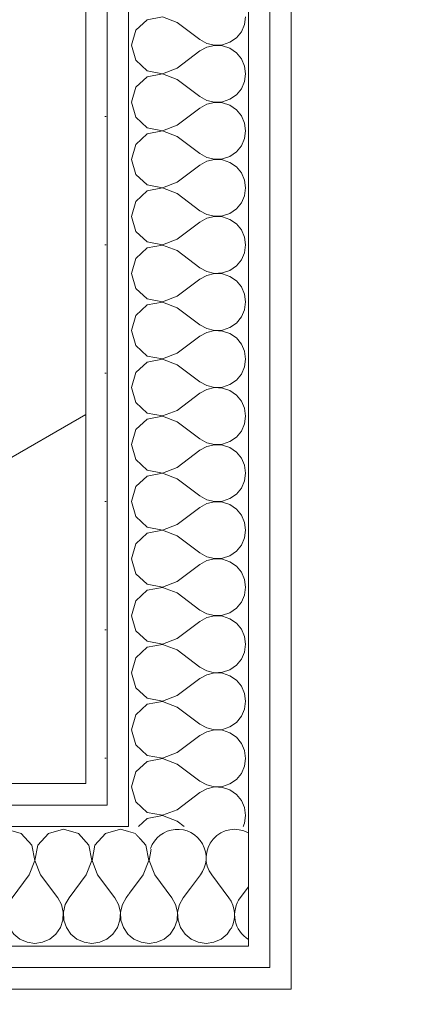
# Model space of a CAD drawing. Header units: millimetres. Extents: x -2532 to 181134, y -4151 to 53885.
# Tile 176 of 220: x 33025 to 33251, y 3156 to 3732. Entities that reach past the tile are written whole.
import ezdxf

# ---------------------------------------------------------------- set-up
doc = ezdxf.new("R2010")
doc.units = ezdxf.units.MM
doc.header["$MEASUREMENT"] = 0
doc.linetypes.add('Wipeout_Contour', pattern=[1000, 0, -1000])
for name, color, linetype in [('New_AR - Seinad SS 2', 7, 'Continuous'), ('New_SA - ripplaed', 7, 'Continuous'), ('SA - tähistused - valgustus', 7, 'Continuous')]:
    doc.layers.add(name, color=color, linetype=linetype)
for name, color, linetype, lineweight in [('New_AR - Seinad SS 2_Pen_No__207', 5, 'Continuous', 13), ('New_SA - ripplaed_Pen_No__207', 5, 'Continuous', 9), ('SA - tähistused - valgustus_Pen_No__105', 30, 'Continuous', 5)]:
    doc.layers.add(name, color=color, linetype=linetype, lineweight=lineweight)
doc.styles.add('GENERATED_STYLE_3', font='txt')
pattern_1 = [(0, (0, 0), (0, 75), [0, -75])]

# ---------------------------------------------------------------- blocks, each defined once
blk = doc.blocks.new('Slab_180_1', base_point=(32063.91, 3285.23))
at = {"layer": 'New_SA - ripplaed_Pen_No__207', "linetype": 'Continuous'}
h = blk.add_hatch(dxfattribs=at)
h.set_pattern_fill('Grass_0001', color=256, style=0, pattern_type=2)
h.set_pattern_definition([(90, (0, 0), (-600, 0), [86.6025, -259.8076]), (90, (300, 173.2), (-600, 0), [86.6025, -259.8076]), (30, (0, 0), (-300, 519.615), [86.6025, -259.8076]), (30, (0, 346.4), (-300, 519.615), [86.6025, -259.8076]), (150, (0, 0), (300, 519.615), [86.6025, -259.8076]), (150, (0, 346.4), (300, 519.615), [86.6025, -259.8076])])
h.paths.add_polyline_path([(32063.91, 3285.23), (33063.5, 3285.23), (33063.5, 4306.93), (32063.91, 4306.93)])
at = {"layer": 'New_SA - ripplaed_Pen_No__207', "linetype": 'Continuous', "flags": 128}
blk.add_lwpolyline([(32063.91, 3285.23), (33063.5, 3285.23), (33063.5, 4306.93), (32063.91, 4306.93)], close=True, dxfattribs=at)
blk = doc.blocks.new('*X876')
at = {"layer": 'New_AR - Seinad SS 2_Pen_No__207', "linetype": 'Continuous'}
for p, q in [((33092.49, 3256.07), (33088.5, 3257.2)), ((33098.63, 3249.34), (33092.49, 3256.07)), ((33100.33, 3240.39), (33098.63, 3249.34)), ((33101.71, 3247.01), (33100.46, 3240.39)), ((33097.06, 3231.89), (33100.33, 3240.39)), ((33100.46, 3240.39), (33103.73, 3231.89)), ((33097.06, 3231.89), (33088.5, 3220.48)), ((33103.73, 3231.89), (33113.72, 3218.55)), ((33124.58, 3224.14), (33120.39, 3218.55)), ((33115.95, 3214.53), (33113.72, 3218.55)), ((33120.39, 3218.55), (33118.16, 3214.53)), ((33116.99, 3210.05), (33115.95, 3214.53)), ((33118.16, 3214.53), (33117.12, 3210.05)), ((33115.3, 3201.1), (33116.77, 3205.46)), ((33116.77, 3205.46), (33116.99, 3210.05)), ((33117.12, 3210.05), (33117.35, 3205.46)), ((33117.35, 3205.46), (33118.81, 3201.1)), ((33112.69, 3197.31), (33115.3, 3201.1)), ((33118.81, 3201.1), (33121.42, 3197.31)), ((33146.02, 3197.31), (33148.22, 3200.5)), ((33088.5, 3196.97), (33091.62, 3194.38)), ((33091.62, 3194.38), (33095.83, 3192.52)), ((33104.94, 3192.52), (33109.15, 3194.38)), ((33109.15, 3194.38), (33112.69, 3197.31)), ((33121.42, 3197.31), (33124.96, 3194.37)), ((33124.96, 3194.37), (33129.17, 3192.52)), ((33138.27, 3192.52), (33142.48, 3194.37)), ((33142.48, 3194.37), (33146.02, 3197.31)), ((33095.83, 3192.52), (33100.39, 3191.89)), ((33100.39, 3191.89), (33104.94, 3192.52)), ((33129.17, 3192.52), (33133.72, 3191.88)), ((33133.72, 3191.88), (33138.27, 3192.52))]:
    blk.add_line(p, q, dxfattribs=at)
blk = doc.blocks.new('*X878')
at = {"layer": 'New_AR - Seinad SS 2_Pen_No__207', "linetype": 'Continuous'}
for p, q in [((33017.06, 3258.56), (33013.7, 3257.61)), ((33025.82, 3256.07), (33017.06, 3258.56)), ((33050.39, 3258.56), (33041.63, 3256.07)), ((33059.16, 3256.07), (33050.39, 3258.56)), ((33083.73, 3258.56), (33074.97, 3256.07)), ((33088.5, 3257.2), (33083.73, 3258.56)), ((33031.97, 3249.35), (33025.82, 3256.07)), ((33041.63, 3256.07), (33035.49, 3249.35)), ((33065.3, 3249.35), (33059.16, 3256.07)), ((33074.97, 3256.07), (33068.82, 3249.34)), ((33033.66, 3240.4), (33031.97, 3249.35)), ((33035.49, 3249.35), (33033.79, 3240.4)), ((33066.99, 3240.39), (33065.3, 3249.35)), ((33068.82, 3249.34), (33067.13, 3240.39)), ((33030.39, 3231.9), (33033.66, 3240.4)), ((33033.79, 3240.4), (33037.06, 3231.9)), ((33063.73, 3231.89), (33066.99, 3240.39)), ((33067.13, 3240.39), (33070.39, 3231.89)), ((33030.39, 3231.9), (33020.39, 3218.56)), ((33037.06, 3231.9), (33047.06, 3218.56)), ((33063.73, 3231.89), (33053.72, 3218.56)), ((33070.39, 3231.89), (33080.39, 3218.56)), ((33013.69, 3218.6), (33013.72, 3218.56)), ((33015.95, 3214.54), (33013.72, 3218.56)), ((33020.39, 3218.56), (33018.16, 3214.54)), ((33049.28, 3214.54), (33047.06, 3218.56)), ((33053.72, 3218.56), (33051.5, 3214.54)), ((33082.61, 3214.53), (33080.39, 3218.56)), ((33087.06, 3218.56), (33084.83, 3214.53)), ((33088.5, 3220.48), (33087.06, 3218.56)), ((33016.99, 3210.06), (33015.95, 3214.54)), ((33018.16, 3214.54), (33017.12, 3210.06)), ((33050.32, 3210.06), (33049.28, 3214.54)), ((33051.5, 3214.54), (33050.46, 3210.06)), ((33083.66, 3210.05), (33082.61, 3214.53)), ((33084.83, 3214.53), (33083.79, 3210.05)), ((33015.3, 3201.11), (33016.77, 3205.47)), ((33016.77, 3205.47), (33016.99, 3210.06)), ((33017.12, 3210.06), (33017.35, 3205.47)), ((33017.35, 3205.47), (33018.81, 3201.11)), ((33048.63, 3201.11), (33050.1, 3205.46)), ((33050.1, 3205.46), (33050.32, 3210.06)), ((33050.46, 3210.06), (33050.68, 3205.46)), ((33050.68, 3205.46), (33052.15, 3201.11)), ((33081.96, 3201.1), (33083.43, 3205.46)), ((33083.43, 3205.46), (33083.66, 3210.05)), ((33083.79, 3210.05), (33084.01, 3205.46)), ((33084.01, 3205.46), (33085.48, 3201.1)), ((33013.69, 3198.78), (33015.3, 3201.11)), ((33018.81, 3201.11), (33021.42, 3197.32)), ((33046.02, 3197.32), (33048.63, 3201.11)), ((33052.15, 3201.11), (33054.75, 3197.32)), ((33079.36, 3197.31), (33081.96, 3201.1)), ((33085.48, 3201.1), (33088.08, 3197.31)), ((33021.42, 3197.32), (33024.96, 3194.39)), ((33024.96, 3194.39), (33029.17, 3192.53)), ((33038.27, 3192.53), (33042.48, 3194.38)), ((33042.48, 3194.38), (33046.02, 3197.32)), ((33054.75, 3197.32), (33058.29, 3194.38)), ((33058.29, 3194.38), (33062.5, 3192.53)), ((33071.61, 3192.53), (33075.82, 3194.38)), ((33075.82, 3194.38), (33079.36, 3197.31)), ((33088.08, 3197.31), (33088.5, 3196.97)), ((33029.17, 3192.53), (33033.72, 3191.9)), ((33033.72, 3191.9), (33038.27, 3192.53)), ((33062.5, 3192.53), (33067.05, 3191.89)), ((33067.05, 3191.89), (33071.61, 3192.53))]:
    blk.add_line(p, q, dxfattribs=at)
blk = doc.blocks.new('*X881')
at = {"layer": 'New_AR - Seinad SS 2_Pen_No__207', "linetype": 'Continuous'}
for p, q in [((33130.39, 3231.88), (33124.58, 3224.14)), ((33137.06, 3231.88), (33147.06, 3218.55)), ((33158.5, 3224.91), (33153.72, 3218.55))]:
    blk.add_line(p, q, dxfattribs=at)
for centre, start, end in [((33117.06, 3241.89), 323.12316, 160.71377), ((33150.39, 3241.88), 60.90279, 216.86296), ((33133.72, 3208.55), 330.85756, 36.86296), ((33167.06, 3208.55), 143.12316, 239.1051)]:
    blk.add_arc(centre, 16.67, start, end, dxfattribs=at)
blk = doc.blocks.new('Wall_224_1', base_point=(31938.79, 3285.36))
at = {"linetype": 'Wipeout_Contour', "ltscale": 99689.346123}
blk.add_wipeout([(33063.5, 3285.23), (33063.5, 3272.73), (33076, 3272.72)], dxfattribs=at).dxf.layer = 'New_AR - Seinad SS 2'
at = {"layer": 'New_AR - Seinad SS 2_Pen_No__207', "linetype": 'Continuous'}
h = blk.add_hatch(dxfattribs=at)
h.set_pattern_fill('Gypsum_0001', color=256, style=0, pattern_type=2)
h.set_pattern_definition(pattern_1)
h.paths.add_polyline_path([(33063.5, 3285.23), (33063.5, 3272.73), (33076, 3272.72)])
at = {"linetype": 'Wipeout_Contour', "ltscale": 132803.663379}
blk.add_wipeout([(33013.7, 3272.73), (33063.5, 3272.73), (33063.5, 3285.23), (33013.7, 3285.23)], dxfattribs=at).dxf.layer = 'New_AR - Seinad SS 2'
at = {"linetype": 'Wipeout_Contour', "ltscale": 99722.973546}
blk.add_wipeout([(33076, 3272.72), (33076, 3260.22), (33088.5, 3260.22)], dxfattribs=at).dxf.layer = 'New_AR - Seinad SS 2'
at = {"layer": 'New_AR - Seinad SS 2_Pen_No__207', "linetype": 'Continuous'}
h = blk.add_hatch(dxfattribs=at)
h.set_pattern_fill('Gypsum_0001', color=256, style=0, pattern_type=2)
h.set_pattern_definition(pattern_1)
h.paths.add_polyline_path([(33013.7, 3272.73), (33063.5, 3272.73), (33063.5, 3285.23), (33013.7, 3285.23)])
h = blk.add_hatch(dxfattribs=at)
h.set_pattern_fill('Gypsum_0001', color=256, style=0, pattern_type=2)
h.set_pattern_definition(pattern_1)
h.paths.add_polyline_path([(33076, 3272.72), (33076, 3260.22), (33088.5, 3260.22)])
at = {"layer": 'New_AR - Seinad SS 2_Pen_No__207', "linetype": 'Continuous', "flags": 128}
blk.add_lwpolyline([(33063.5, 3285.23), (33013.7, 3285.23)], dxfattribs=at)
at = {"linetype": 'Wipeout_Contour', "ltscale": 165998.87953}
blk.add_wipeout([(33013.7, 3265.23), (33013.7, 3260.23), (33076, 3260.22), (33076, 3272.72), (33013.7, 3272.73)], dxfattribs=at).dxf.layer = 'New_AR - Seinad SS 2'
at = {"linetype": 'Wipeout_Contour', "ltscale": 99802.719368}
blk.add_wipeout([(33088.5, 3260.22), (33088.5, 3190.22), (33158.5, 3190.21)], dxfattribs=at).dxf.layer = 'New_AR - Seinad SS 2'
at = {"layer": 'New_AR - Seinad SS 2_Pen_No__207', "linetype": 'Continuous'}
h = blk.add_hatch(dxfattribs=at)
h.set_pattern_fill('Gypsum_0001', color=256, style=0, pattern_type=2)
h.set_pattern_definition(pattern_1)
h.paths.add_polyline_path([(33013.7, 3265.23), (33013.7, 3260.23), (33076, 3260.22), (33076, 3272.72), (33013.7, 3272.73)])
blk.add_line((33076, 3272.72), (33013.7, 3272.73), dxfattribs=at)
at = {"layer": 'New_AR - Seinad SS 2'}
blk.add_blockref('*X876', (0, 0), dxfattribs=at)
at = {"linetype": 'Wipeout_Contour', "ltscale": 99945.336623}
blk.add_wipeout([(33158.5, 3190.21), (33158.5, 3177.71), (33171, 3177.71)], dxfattribs=at).dxf.layer = 'New_AR - Seinad SS 2'
at = {"layer": 'New_AR - Seinad SS 2_Pen_No__207', "linetype": 'Continuous'}
h = blk.add_hatch(dxfattribs=at)
h.set_pattern_fill('Gypsum_0001', color=256, style=0, pattern_type=2)
h.set_pattern_definition(pattern_1)
h.paths.add_polyline_path([(33158.5, 3190.21), (33158.5, 3177.71), (33171, 3177.71)])
at = {"linetype": 'Wipeout_Contour', "ltscale": 99702.121871}
blk.add_wipeout([(33076, 3285.22), (33063.5, 3285.23), (33076, 3272.72)], dxfattribs=at).dxf.layer = 'New_AR - Seinad SS 2'
at = {"linetype": 'Wipeout_Contour', "ltscale": 166002.40506}
blk.add_wipeout([(33013.69, 3190.23), (33088.5, 3190.22), (33088.5, 3260.22), (33013.7, 3260.23), (33013.69, 3211.23)], dxfattribs=at).dxf.layer = 'New_AR - Seinad SS 2'
at = {"layer": 'New_AR - Seinad SS 2_Pen_No__207', "linetype": 'Continuous'}
h = blk.add_hatch(dxfattribs=at)
h.set_pattern_fill('Gypsum_0001', color=256, style=0, pattern_type=2)
h.set_pattern_definition(pattern_1)
h.paths.add_polyline_path([(33076, 3285.22), (33063.5, 3285.23), (33076, 3272.72)])
blk.add_line((33088.5, 3260.22), (33013.7, 3260.23), dxfattribs=at)
at = {"layer": 'New_AR - Seinad SS 2'}
blk.add_blockref('*X878', (0, 0), dxfattribs=at)
at = {"linetype": 'Wipeout_Contour', "ltscale": 99979.091765}
blk.add_wipeout([(33171, 3177.71), (33171, 3165.21), (33183.5, 3165.21)], dxfattribs=at).dxf.layer = 'New_AR - Seinad SS 2'
at = {"layer": 'New_AR - Seinad SS 2_Pen_No__207', "linetype": 'Continuous'}
h = blk.add_hatch(dxfattribs=at)
h.set_pattern_fill('Gypsum_0001', color=256, style=0, pattern_type=2)
h.set_pattern_definition(pattern_1)
h.paths.add_polyline_path([(33171, 3177.71), (33171, 3165.21), (33183.5, 3165.21)])
at = {"linetype": 'Wipeout_Contour', "ltscale": 99735.744234}
blk.add_wipeout([(33088.5, 3272.72), (33076, 3272.72), (33088.5, 3260.22)], dxfattribs=at).dxf.layer = 'New_AR - Seinad SS 2'
at = {"linetype": 'Wipeout_Contour', "ltscale": 132955.774663}
blk.add_wipeout([(33013.69, 3177.73), (33158.5, 3177.71), (33158.5, 3190.21), (33013.69, 3190.23)], dxfattribs=at).dxf.layer = 'New_AR - Seinad SS 2'
at = {"layer": 'New_AR - Seinad SS 2_Pen_No__207', "linetype": 'Continuous'}
h = blk.add_hatch(dxfattribs=at)
h.set_pattern_fill('Gypsum_0001', color=256, style=0, pattern_type=2)
h.set_pattern_definition(pattern_1)
h.paths.add_polyline_path([(33088.5, 3272.72), (33076, 3272.72), (33088.5, 3260.22)])
h = blk.add_hatch(dxfattribs=at)
h.set_pattern_fill('Gypsum_0001', color=256, style=0, pattern_type=2)
h.set_pattern_definition(pattern_1)
h.paths.add_polyline_path([(33013.69, 3177.73), (33158.5, 3177.71), (33158.5, 3190.21), (33013.69, 3190.23)])
blk.add_line((33158.5, 3190.21), (33013.69, 3190.23), dxfattribs=at)
at = {"linetype": 'Wipeout_Contour', "ltscale": 99878.274401}
blk.add_wipeout([(33158.5, 3260.21), (33088.5, 3260.22), (33158.5, 3190.21)], dxfattribs=at).dxf.layer = 'New_AR - Seinad SS 2'
at = {"linetype": 'Wipeout_Contour', "ltscale": 132975.877584}
blk.add_wipeout([(33013.69, 3165.23), (33171, 3165.21), (33171, 3177.71), (33013.69, 3177.73)], dxfattribs=at).dxf.layer = 'New_AR - Seinad SS 2'
at = {"layer": 'New_AR - Seinad SS 2_Pen_No__207', "linetype": 'Continuous'}
h = blk.add_hatch(dxfattribs=at)
h.set_pattern_fill('Gypsum_0001', color=256, style=0, pattern_type=2)
h.set_pattern_definition(pattern_1)
h.paths.add_polyline_path([(33013.69, 3165.23), (33171, 3165.21), (33171, 3177.71), (33013.69, 3177.73)])
for p, q in [((33088.5, 3260.22), (33088.5, 3272.72)), ((33171, 3177.71), (33013.69, 3177.73))]:
    blk.add_line(p, q, dxfattribs=at)
at = {"layer": 'New_AR - Seinad SS 2_Pen_No__207', "linetype": 'Continuous', "flags": 128}
blk.add_lwpolyline([(33013.69, 3165.23), (33183.5, 3165.21)], dxfattribs=at)
at = {"layer": 'New_AR - Seinad SS 2'}
blk.add_blockref('*X881', (0, 0), dxfattribs=at)
at = {"linetype": 'Wipeout_Contour', "ltscale": 99958.073949}
blk.add_wipeout([(33171, 3190.21), (33158.5, 3190.21), (33171, 3177.71)], dxfattribs=at).dxf.layer = 'New_AR - Seinad SS 2'
at = {"layer": 'New_AR - Seinad SS 2_Pen_No__207', "linetype": 'Continuous'}
h = blk.add_hatch(dxfattribs=at)
h.set_pattern_fill('Gypsum_0001', color=256, style=0, pattern_type=2)
h.set_pattern_definition(pattern_1)
h.paths.add_polyline_path([(33171, 3190.21), (33158.5, 3190.21), (33171, 3177.71)])
blk.add_line((33158.5, 3190.21), (33158.5, 3260.21), dxfattribs=at)
at = {"linetype": 'Wipeout_Contour', "ltscale": 99991.824042}
blk.add_wipeout([(33183.5, 3177.71), (33171, 3177.71), (33183.5, 3165.21)], dxfattribs=at).dxf.layer = 'New_AR - Seinad SS 2'
at = {"layer": 'New_AR - Seinad SS 2_Pen_No__207', "linetype": 'Continuous'}
h = blk.add_hatch(dxfattribs=at)
h.set_pattern_fill('Gypsum_0001', color=256, style=0, pattern_type=2)
h.set_pattern_definition(pattern_1)
h.paths.add_polyline_path([(33183.5, 3177.71), (33171, 3177.71), (33183.5, 3165.21)])
at = {"layer": 'New_AR - Seinad SS 2_Pen_No__207', "linetype": 'Continuous', "flags": 128}
blk.add_lwpolyline([(33183.5, 3165.21), (33183.5, 3177.71)], dxfattribs=at)
blk = doc.blocks.new('*X886')
at = {"layer": 'New_AR - Seinad SS 2_Pen_No__207', "linetype": 'Continuous'}
for p, q in [((33099.38, 3731.57), (33092.65, 3725.43)), ((33108.33, 3733.27), (33099.38, 3731.57)), ((33116.83, 3730), (33108.33, 3733.27)), ((33116.83, 3730), (33130.16, 3720)), ((33154.34, 3724.57), (33156.2, 3728.78)), ((33156.2, 3728.78), (33156.83, 3733.33)), ((33092.65, 3725.43), (33090.16, 3716.67)), ((33151.41, 3721.03), (33154.34, 3724.57)), ((33090.16, 3716.67), (33092.65, 3707.9)), ((33130.16, 3720), (33134.19, 3717.77)), ((33134.19, 3717.77), (33138.67, 3716.73)), ((33138.67, 3716.6), (33134.19, 3715.56)), ((33138.67, 3716.73), (33143.26, 3716.96)), ((33143.26, 3716.38), (33138.67, 3716.6)), ((33143.26, 3716.96), (33147.62, 3718.43)), ((33147.62, 3718.43), (33151.41, 3721.03)), ((33116.83, 3703.33), (33130.16, 3713.33)), ((33134.19, 3715.56), (33130.16, 3713.33)), ((33147.62, 3714.91), (33143.26, 3716.38)), ((33151.41, 3712.3), (33147.62, 3714.91)), ((33154.34, 3708.76), (33151.41, 3712.3)), ((33092.65, 3707.9), (33099.38, 3701.76)), ((33156.2, 3704.55), (33154.34, 3708.76)), ((33099.38, 3701.76), (33108.33, 3700.07)), ((33108.33, 3699.93), (33099.38, 3698.24)), ((33108.33, 3700.07), (33116.83, 3703.33)), ((33116.83, 3696.67), (33108.33, 3699.93)), ((33156.83, 3700), (33156.2, 3704.55)), ((33156.2, 3695.45), (33156.83, 3700)), ((33099.38, 3698.24), (33092.65, 3692.1)), ((33116.83, 3696.67), (33130.16, 3686.67)), ((33154.34, 3691.24), (33156.2, 3695.45)), ((33092.65, 3692.1), (33090.16, 3683.33)), ((33151.41, 3687.7), (33154.34, 3691.24)), ((33090.16, 3683.33), (33092.65, 3674.57)), ((33130.16, 3686.67), (33134.19, 3684.44)), ((33134.19, 3682.23), (33130.16, 3680)), ((33134.19, 3684.44), (33138.67, 3683.4)), ((33138.67, 3683.27), (33134.19, 3682.23)), ((33138.67, 3683.4), (33143.26, 3683.62)), ((33143.26, 3683.04), (33138.67, 3683.27)), ((33143.26, 3683.62), (33147.62, 3685.09)), ((33147.62, 3681.57), (33143.26, 3683.04)), ((33147.62, 3685.09), (33151.41, 3687.7)), ((33116.83, 3670), (33130.16, 3680)), ((33151.41, 3678.97), (33147.62, 3681.57)), ((33154.34, 3675.43), (33151.41, 3678.97)), ((33092.65, 3674.57), (33099.38, 3668.43)), ((33156.2, 3671.22), (33154.34, 3675.43)), ((33156.83, 3666.67), (33156.2, 3671.22)), ((33099.38, 3664.91), (33092.65, 3658.76)), ((33099.38, 3668.43), (33108.33, 3666.73)), ((33108.33, 3666.6), (33099.38, 3664.91)), ((33108.33, 3666.73), (33116.83, 3670)), ((33116.83, 3663.33), (33108.33, 3666.6)), ((33156.2, 3662.11), (33156.83, 3666.67)), ((33116.83, 3663.33), (33130.16, 3653.33)), ((33154.34, 3657.9), (33156.2, 3662.11)), ((33092.65, 3658.76), (33090.16, 3650)), ((33130.16, 3653.33), (33134.19, 3651.11)), ((33147.62, 3651.76), (33151.41, 3654.36)), ((33151.41, 3654.36), (33154.34, 3657.9)), ((33090.16, 3650), (33092.65, 3641.24)), ((33134.19, 3648.89), (33130.16, 3646.67)), ((33134.19, 3651.11), (33138.67, 3650.07)), ((33138.67, 3649.93), (33134.19, 3648.89)), ((33138.67, 3650.07), (33143.26, 3650.29)), ((33143.26, 3649.71), (33138.67, 3649.93)), ((33143.26, 3650.29), (33147.62, 3651.76)), ((33147.62, 3648.24), (33143.26, 3649.71)), ((33151.41, 3645.64), (33147.62, 3648.24)), ((33116.83, 3636.67), (33130.16, 3646.67)), ((33154.34, 3642.1), (33151.41, 3645.64)), ((33156.2, 3637.89), (33154.34, 3642.1)), ((33092.65, 3641.24), (33099.38, 3635.09)), ((33108.33, 3633.4), (33116.83, 3636.67)), ((33156.83, 3633.33), (33156.2, 3637.89)), ((33099.38, 3631.57), (33092.65, 3625.43)), ((33099.38, 3635.09), (33108.33, 3633.4)), ((33108.33, 3633.27), (33099.38, 3631.57)), ((33116.83, 3630), (33108.33, 3633.27)), ((33156.2, 3628.78), (33156.83, 3633.33)), ((33092.65, 3625.43), (33090.16, 3616.67)), ((33116.83, 3630), (33130.16, 3620)), ((33151.41, 3621.03), (33154.34, 3624.57)), ((33154.34, 3624.57), (33156.2, 3628.78)), ((33130.16, 3620), (33134.19, 3617.77)), ((33147.62, 3618.43), (33151.41, 3621.03)), ((33090.16, 3616.67), (33092.65, 3607.9)), ((33116.83, 3603.33), (33130.16, 3613.33)), ((33134.19, 3615.56), (33130.16, 3613.33)), ((33134.19, 3617.77), (33138.67, 3616.73)), ((33138.67, 3616.6), (33134.19, 3615.56)), ((33138.67, 3616.73), (33143.26, 3616.96)), ((33143.26, 3616.38), (33138.67, 3616.6)), ((33143.26, 3616.96), (33147.62, 3618.43)), ((33147.62, 3614.91), (33143.26, 3616.38)), ((33151.41, 3612.3), (33147.62, 3614.91)), ((33092.65, 3607.9), (33099.38, 3601.76)), ((33154.34, 3608.76), (33151.41, 3612.3)), ((33156.2, 3604.55), (33154.34, 3608.76)), ((33099.38, 3601.76), (33108.33, 3600.07)), ((33108.33, 3600.07), (33116.83, 3603.33)), ((33156.83, 3600), (33156.2, 3604.55)), ((33099.38, 3598.24), (33092.65, 3592.1)), ((33108.33, 3599.93), (33099.38, 3598.24)), ((33116.83, 3596.67), (33108.33, 3599.93)), ((33116.83, 3596.67), (33130.16, 3586.67)), ((33156.2, 3595.45), (33156.83, 3600)), ((33092.65, 3592.1), (33090.16, 3583.33)), ((33151.41, 3587.7), (33154.34, 3591.24)), ((33154.34, 3591.24), (33156.2, 3595.45)), ((33130.16, 3586.67), (33134.19, 3584.44)), ((33134.19, 3584.44), (33138.67, 3583.4)), ((33143.26, 3583.62), (33147.62, 3585.09)), ((33147.62, 3585.09), (33151.41, 3587.7)), ((33090.16, 3583.33), (33092.65, 3574.57)), ((33116.83, 3570), (33130.16, 3580)), ((33134.19, 3582.23), (33130.16, 3580)), ((33138.67, 3583.27), (33134.19, 3582.23)), ((33138.67, 3583.4), (33143.26, 3583.62)), ((33143.26, 3583.04), (33138.67, 3583.27)), ((33147.62, 3581.57), (33143.26, 3583.04)), ((33151.41, 3578.97), (33147.62, 3581.57)), ((33154.34, 3575.43), (33151.41, 3578.97)), ((33092.65, 3574.57), (33099.38, 3568.43)), ((33156.2, 3571.22), (33154.34, 3575.43)), ((33099.38, 3568.43), (33108.33, 3566.73)), ((33108.33, 3566.73), (33116.83, 3570)), ((33156.83, 3566.67), (33156.2, 3571.22)), ((33099.38, 3564.91), (33092.65, 3558.76)), ((33108.33, 3566.6), (33099.38, 3564.91)), ((33116.83, 3563.33), (33108.33, 3566.6)), ((33116.83, 3563.33), (33130.16, 3553.33)), ((33154.34, 3557.9), (33156.2, 3562.11)), ((33156.2, 3562.11), (33156.83, 3566.67)), ((33092.65, 3558.76), (33090.16, 3550)), ((33151.41, 3554.36), (33154.34, 3557.9)), ((33090.16, 3550), (33092.65, 3541.24)), ((33130.16, 3553.33), (33134.19, 3551.11)), ((33134.19, 3551.11), (33138.67, 3550.07)), ((33138.67, 3549.93), (33134.19, 3548.89)), ((33138.67, 3550.07), (33143.26, 3550.29)), ((33143.26, 3549.71), (33138.67, 3549.93)), ((33143.26, 3550.29), (33147.62, 3551.76)), ((33147.62, 3551.76), (33151.41, 3554.36)), ((33116.83, 3536.67), (33130.16, 3546.67)), ((33134.19, 3548.89), (33130.16, 3546.67)), ((33147.62, 3548.24), (33143.26, 3549.71)), ((33151.41, 3545.64), (33147.62, 3548.24)), ((33154.34, 3542.1), (33151.41, 3545.64)), ((33092.65, 3541.24), (33099.38, 3535.09)), ((33156.2, 3537.89), (33154.34, 3542.1)), ((33099.38, 3535.09), (33108.33, 3533.4)), ((33108.33, 3533.27), (33099.38, 3531.57)), ((33108.33, 3533.4), (33116.83, 3536.67)), ((33116.83, 3530), (33108.33, 3533.27)), ((33156.83, 3533.33), (33156.2, 3537.89)), ((33156.2, 3528.78), (33156.83, 3533.33)), ((33099.38, 3531.57), (33092.65, 3525.43)), ((33116.83, 3530), (33130.16, 3520)), ((33154.34, 3524.57), (33156.2, 3528.78)), ((33092.65, 3525.43), (33090.16, 3516.67)), ((33147.62, 3518.43), (33151.41, 3521.03)), ((33151.41, 3521.03), (33154.34, 3524.57)), ((33090.16, 3516.67), (33092.65, 3507.9)), ((33130.16, 3520), (33134.19, 3517.77)), ((33134.19, 3515.56), (33130.16, 3513.33)), ((33134.19, 3517.77), (33138.67, 3516.73)), ((33138.67, 3516.6), (33134.19, 3515.56)), ((33138.67, 3516.73), (33143.26, 3516.96)), ((33143.26, 3516.38), (33138.67, 3516.6)), ((33143.26, 3516.96), (33147.62, 3518.43)), ((33147.62, 3514.91), (33143.26, 3516.38)), ((33116.83, 3503.33), (33130.16, 3513.33)), ((33151.41, 3512.3), (33147.62, 3514.91)), ((33154.34, 3508.76), (33151.41, 3512.3)), ((33092.65, 3507.9), (33099.38, 3501.76)), ((33156.2, 3504.55), (33154.34, 3508.76)), ((33156.83, 3500), (33156.2, 3504.55)), ((33099.38, 3498.24), (33092.65, 3492.1)), ((33099.38, 3501.76), (33108.33, 3500.07)), ((33108.33, 3499.93), (33099.38, 3498.24)), ((33108.33, 3500.07), (33116.83, 3503.33)), ((33116.83, 3496.67), (33108.33, 3499.93)), ((33156.2, 3495.45), (33156.83, 3500)), ((33116.83, 3496.67), (33130.16, 3486.67)), ((33154.34, 3491.24), (33156.2, 3495.45)), ((33092.65, 3492.1), (33090.16, 3483.33)), ((33130.16, 3486.67), (33134.19, 3484.44)), ((33147.62, 3485.09), (33151.41, 3487.7)), ((33151.41, 3487.7), (33154.34, 3491.24)), ((33090.16, 3483.33), (33092.65, 3474.57)), ((33134.19, 3482.23), (33130.16, 3480)), ((33134.19, 3484.44), (33138.67, 3483.4)), ((33138.67, 3483.27), (33134.19, 3482.23)), ((33138.67, 3483.4), (33143.26, 3483.62)), ((33143.26, 3483.04), (33138.67, 3483.27)), ((33143.26, 3483.62), (33147.62, 3485.09)), ((33147.62, 3481.57), (33143.26, 3483.04)), ((33151.41, 3478.97), (33147.62, 3481.57)), ((33116.83, 3470), (33130.16, 3480)), ((33154.34, 3475.43), (33151.41, 3478.97)), ((33156.2, 3471.22), (33154.34, 3475.43)), ((33092.65, 3474.57), (33099.38, 3468.43)), ((33108.33, 3466.73), (33116.83, 3470)), ((33156.83, 3466.67), (33156.2, 3471.22)), ((33099.38, 3464.91), (33092.65, 3458.76)), ((33099.38, 3468.43), (33108.33, 3466.73)), ((33108.33, 3466.6), (33099.38, 3464.91)), ((33116.83, 3463.33), (33108.33, 3466.6)), ((33156.2, 3462.11), (33156.83, 3466.67)), ((33092.65, 3458.76), (33090.16, 3450)), ((33116.83, 3463.33), (33130.16, 3453.33)), ((33151.41, 3454.36), (33154.34, 3457.9)), ((33154.34, 3457.9), (33156.2, 3462.11)), ((33130.16, 3453.33), (33134.19, 3451.11)), ((33147.62, 3451.76), (33151.41, 3454.36)), ((33090.16, 3450), (33092.65, 3441.24)), ((33116.83, 3436.67), (33130.16, 3446.67)), ((33134.19, 3448.89), (33130.16, 3446.67)), ((33134.19, 3451.11), (33138.67, 3450.07)), ((33138.67, 3449.93), (33134.19, 3448.89)), ((33138.67, 3450.07), (33143.26, 3450.29)), ((33143.26, 3449.71), (33138.67, 3449.93)), ((33143.26, 3450.29), (33147.62, 3451.76)), ((33147.62, 3448.24), (33143.26, 3449.71)), ((33151.41, 3445.64), (33147.62, 3448.24)), ((33092.65, 3441.24), (33099.38, 3435.09)), ((33154.34, 3442.1), (33151.41, 3445.64)), ((33156.2, 3437.89), (33154.34, 3442.1)), ((33099.38, 3435.09), (33108.33, 3433.4)), ((33108.33, 3433.4), (33116.83, 3436.67)), ((33156.83, 3433.33), (33156.2, 3437.89)), ((33099.38, 3431.57), (33092.65, 3425.43)), ((33108.33, 3433.27), (33099.38, 3431.57)), ((33116.83, 3430), (33108.33, 3433.27)), ((33116.83, 3430), (33130.16, 3420)), ((33156.2, 3428.78), (33156.83, 3433.33)), ((33092.65, 3425.43), (33090.16, 3416.67)), ((33151.41, 3421.03), (33154.34, 3424.57)), ((33154.34, 3424.57), (33156.2, 3428.78)), ((33130.16, 3420), (33134.19, 3417.77)), ((33134.19, 3417.77), (33138.67, 3416.73)), ((33143.26, 3416.96), (33147.62, 3418.43)), ((33147.62, 3418.43), (33151.41, 3421.03)), ((33090.16, 3416.67), (33092.65, 3407.9)), ((33116.83, 3403.33), (33130.16, 3413.33)), ((33134.19, 3415.56), (33130.16, 3413.33)), ((33138.67, 3416.6), (33134.19, 3415.56)), ((33138.67, 3416.73), (33143.26, 3416.96)), ((33143.26, 3416.38), (33138.67, 3416.6)), ((33147.62, 3414.91), (33143.26, 3416.38)), ((33151.41, 3412.3), (33147.62, 3414.91)), ((33154.34, 3408.76), (33151.41, 3412.3)), ((33092.65, 3407.9), (33099.38, 3401.76)), ((33156.2, 3404.55), (33154.34, 3408.76)), ((33099.38, 3401.76), (33108.33, 3400.07)), ((33108.33, 3400.07), (33116.83, 3403.33)), ((33156.83, 3400), (33156.2, 3404.55)), ((33099.38, 3398.24), (33092.65, 3392.1)), ((33108.33, 3399.93), (33099.38, 3398.24)), ((33116.83, 3396.67), (33108.33, 3399.93)), ((33116.83, 3396.67), (33130.16, 3386.67)), ((33154.34, 3391.24), (33156.2, 3395.45)), ((33156.2, 3395.45), (33156.83, 3400)), ((33092.65, 3392.1), (33090.16, 3383.33)), ((33151.41, 3387.7), (33154.34, 3391.24)), ((33090.16, 3383.33), (33092.65, 3374.57)), ((33130.16, 3386.67), (33134.19, 3384.44)), ((33134.19, 3384.44), (33138.67, 3383.4)), ((33138.67, 3383.27), (33134.19, 3382.23)), ((33138.67, 3383.4), (33143.26, 3383.62)), ((33143.26, 3383.04), (33138.67, 3383.27)), ((33143.26, 3383.62), (33147.62, 3385.09)), ((33147.62, 3381.57), (33143.26, 3383.04)), ((33147.62, 3385.09), (33151.41, 3387.7)), ((33116.83, 3370), (33130.16, 3380)), ((33134.19, 3382.23), (33130.16, 3380)), ((33151.41, 3378.97), (33147.62, 3381.57)), ((33154.34, 3375.43), (33151.41, 3378.97)), ((33092.65, 3374.57), (33099.38, 3368.43)), ((33156.2, 3371.22), (33154.34, 3375.43)), ((33099.38, 3368.43), (33108.33, 3366.73)), ((33108.33, 3366.6), (33099.38, 3364.91)), ((33108.33, 3366.73), (33116.83, 3370)), ((33116.83, 3363.33), (33108.33, 3366.6)), ((33156.83, 3366.67), (33156.2, 3371.22)), ((33156.2, 3362.11), (33156.83, 3366.67)), ((33099.38, 3364.91), (33092.65, 3358.76)), ((33116.83, 3363.33), (33130.16, 3353.33)), ((33154.34, 3357.9), (33156.2, 3362.11)), ((33092.65, 3358.76), (33090.16, 3350)), ((33147.62, 3351.76), (33151.41, 3354.36)), ((33151.41, 3354.36), (33154.34, 3357.9)), ((33090.16, 3350), (33092.65, 3341.24)), ((33130.16, 3353.33), (33134.19, 3351.11)), ((33134.19, 3348.89), (33130.16, 3346.67)), ((33134.19, 3351.11), (33138.67, 3350.07)), ((33138.67, 3349.93), (33134.19, 3348.89)), ((33138.67, 3350.07), (33143.26, 3350.29)), ((33143.26, 3349.71), (33138.67, 3349.93)), ((33143.26, 3350.29), (33147.62, 3351.76)), ((33147.62, 3348.24), (33143.26, 3349.71)), ((33116.83, 3336.67), (33130.16, 3346.67)), ((33151.41, 3345.64), (33147.62, 3348.24)), ((33154.34, 3342.1), (33151.41, 3345.64)), ((33092.65, 3341.24), (33099.38, 3335.09)), ((33156.2, 3337.89), (33154.34, 3342.1)), ((33156.83, 3333.33), (33156.2, 3337.89)), ((33099.38, 3331.57), (33092.65, 3325.43)), ((33099.38, 3335.09), (33108.33, 3333.4)), ((33108.33, 3333.27), (33099.38, 3331.57)), ((33108.33, 3333.4), (33116.83, 3336.67)), ((33116.83, 3330), (33108.33, 3333.27)), ((33156.2, 3328.78), (33156.83, 3333.33)), ((33092.65, 3325.43), (33090.16, 3316.67)), ((33116.83, 3330), (33130.16, 3320)), ((33154.34, 3324.57), (33156.2, 3328.78)), ((33130.16, 3320), (33134.19, 3317.77)), ((33147.62, 3318.43), (33151.41, 3321.03)), ((33151.41, 3321.03), (33154.34, 3324.57)), ((33090.16, 3316.67), (33092.65, 3307.9)), ((33134.19, 3315.56), (33130.16, 3313.33)), ((33134.19, 3317.77), (33138.67, 3316.73)), ((33138.67, 3316.6), (33134.19, 3315.56)), ((33138.67, 3316.73), (33143.26, 3316.96)), ((33143.26, 3316.38), (33138.67, 3316.6)), ((33143.26, 3316.96), (33147.62, 3318.43)), ((33147.62, 3314.91), (33143.26, 3316.38)), ((33151.41, 3312.3), (33147.62, 3314.91)), ((33116.83, 3303.33), (33130.16, 3313.33)), ((33154.34, 3308.76), (33151.41, 3312.3)), ((33156.2, 3304.55), (33154.34, 3308.76)), ((33092.65, 3307.9), (33099.38, 3301.76)), ((33108.33, 3300.07), (33116.83, 3303.33)), ((33156.83, 3300), (33156.2, 3304.55)), ((33099.38, 3298.24), (33092.65, 3292.1)), ((33099.38, 3301.76), (33108.33, 3300.07)), ((33108.33, 3299.93), (33099.38, 3298.24)), ((33116.83, 3296.67), (33108.33, 3299.93)), ((33116.83, 3296.67), (33130.16, 3286.67)), ((33156.2, 3295.45), (33156.83, 3300)), ((33092.65, 3292.1), (33090.16, 3283.33)), ((33151.41, 3287.7), (33154.34, 3291.24)), ((33154.34, 3291.24), (33156.2, 3295.45)), ((33130.16, 3286.67), (33134.19, 3284.44)), ((33143.26, 3283.62), (33147.62, 3285.09)), ((33147.62, 3285.09), (33151.41, 3287.7)), ((33090.16, 3283.33), (33092.65, 3274.57)), ((33116.83, 3270), (33130.16, 3280)), ((33134.19, 3282.23), (33130.16, 3280)), ((33134.19, 3284.44), (33138.67, 3283.4)), ((33138.67, 3283.27), (33134.19, 3282.23)), ((33138.67, 3283.4), (33143.26, 3283.62)), ((33143.26, 3283.04), (33138.67, 3283.27)), ((33147.62, 3281.57), (33143.26, 3283.04)), ((33151.41, 3278.97), (33147.62, 3281.57)), ((33092.65, 3274.57), (33099.38, 3268.43)), ((33154.34, 3275.43), (33151.41, 3278.97)), ((33156.2, 3271.22), (33154.34, 3275.43)), ((33099.38, 3268.43), (33108.33, 3266.73)), ((33108.33, 3266.73), (33116.83, 3270)), ((33156.83, 3266.67), (33156.2, 3271.22)), ((33099.38, 3264.91), (33094.25, 3260.22)), ((33108.33, 3266.6), (33099.38, 3264.91)), ((33116.83, 3263.33), (33108.33, 3266.6)), ((33116.83, 3263.33), (33120.98, 3260.22)), ((33155.36, 3260.21), (33156.2, 3262.11)), ((33156.2, 3262.11), (33156.83, 3266.67))]:
    blk.add_line(p, q, dxfattribs=at)
blk = doc.blocks.new('Wall_225_1', base_point=(33063.5, 3285.23))
at = {"linetype": 'Wipeout_Contour', "ltscale": 133159.889924}
blk.add_wipeout([(33076, 3285.22), (33076, 4294.43), (33063.5, 4294.43), (33063.5, 3285.23)], dxfattribs=at).dxf.layer = 'New_AR - Seinad SS 2'
at = {"layer": 'New_AR - Seinad SS 2_Pen_No__207', "linetype": 'Continuous'}
h = blk.add_hatch(dxfattribs=at)
h.set_pattern_fill('Gypsum_0001', color=256, style=0, pattern_type=2)
h.set_pattern_definition(pattern_1)
h.paths.add_polyline_path([(33076, 3285.22), (33076, 4294.43), (33063.5, 4294.43), (33063.5, 3285.23)])
at = {"layer": 'New_AR - Seinad SS 2_Pen_No__207', "linetype": 'Continuous', "flags": 128}
blk.add_lwpolyline([(33063.5, 4306.93), (33063.5, 3285.23)], dxfattribs=at)
at = {"linetype": 'Wipeout_Contour', "ltscale": 133203.879673}
blk.add_wipeout([(33076, 3272.72), (33088.5, 3272.72), (33088.5, 4281.93), (33076, 4281.93)], dxfattribs=at).dxf.layer = 'New_AR - Seinad SS 2'
at = {"layer": 'New_AR - Seinad SS 2_Pen_No__207', "linetype": 'Continuous'}
h = blk.add_hatch(dxfattribs=at)
h.set_pattern_fill('Gypsum_0001', color=256, style=0, pattern_type=2)
h.set_pattern_definition(pattern_1)
h.paths.add_polyline_path([(33076, 3272.72), (33088.5, 3272.72), (33088.5, 4281.93), (33076, 4281.93)])
blk.add_line((33076, 4281.93), (33076, 3272.72), dxfattribs=at)
at = {"linetype": 'Wipeout_Contour', "ltscale": 133347.539921}
blk.add_wipeout([(33158.5, 3260.21), (33158.5, 4211.93), (33088.5, 4211.93), (33088.5, 3260.22)], dxfattribs=at).dxf.layer = 'New_AR - Seinad SS 2'
at = {"layer": 'New_AR - Seinad SS 2_Pen_No__207', "linetype": 'Continuous'}
for p in [(33088.5, 4211.93), (33088.5, 3260.22)]:
    blk.add_line(p, (33088.5, 3272.72), dxfattribs=at)
at = {"layer": 'New_AR - Seinad SS 2'}
blk.add_blockref('*X886', (0, 0), dxfattribs=at)
at = {"linetype": 'Wipeout_Contour', "ltscale": 133494.787717}
blk.add_wipeout([(33171, 3190.21), (33171, 4199.43), (33158.5, 4199.43), (33158.5, 3190.21)], dxfattribs=at).dxf.layer = 'New_AR - Seinad SS 2'
at = {"layer": 'New_AR - Seinad SS 2_Pen_No__207', "linetype": 'Continuous'}
h = blk.add_hatch(dxfattribs=at)
h.set_pattern_fill('Gypsum_0001', color=256, style=0, pattern_type=2)
h.set_pattern_definition(pattern_1)
h.paths.add_polyline_path([(33171, 3190.21), (33171, 4199.43), (33158.5, 4199.43), (33158.5, 3190.21)])
for p in [(33158.5, 4199.43), (33158.5, 3190.21)]:
    blk.add_line(p, (33158.5, 3260.21), dxfattribs=at)
at = {"linetype": 'Wipeout_Contour', "ltscale": 133538.951676}
blk.add_wipeout([(33183.5, 3177.71), (33183.5, 4186.93), (33171, 4186.93), (33171, 3177.71)], dxfattribs=at).dxf.layer = 'New_AR - Seinad SS 2'
at = {"layer": 'New_AR - Seinad SS 2_Pen_No__207', "linetype": 'Continuous'}
h = blk.add_hatch(dxfattribs=at)
h.set_pattern_fill('Gypsum_0001', color=256, style=0, pattern_type=2)
h.set_pattern_definition(pattern_1)
h.paths.add_polyline_path([(33183.5, 3177.71), (33183.5, 4186.93), (33171, 4186.93), (33171, 3177.71)])
blk.add_line((33171, 4186.93), (33171, 3177.71), dxfattribs=at)
at = {"layer": 'New_AR - Seinad SS 2_Pen_No__207', "linetype": 'Continuous', "flags": 128}
blk.add_lwpolyline([(33183.5, 3177.71), (33183.5, 4186.93)], dxfattribs=at)
blk = doc.blocks.new('Label_73_1', base_point=(31976.25, 2910.21))
at = {"layer": 'SA - tähistused - valgustus_Pen_No__105', "insert": (32110.53, 2341.06), "char_height": 150, "attachment_point": 1, "rotation": 90, "style": 'GENERATED_STYLE_3'}
blk.add_mtext('\\A1;{\\pql;\\pt0,105000;\\fArial|b0|i0|c0|p34;V-11 H1.7m\\fArial|b0|i0|c0|p34;\\A1{\\H.66x;\\S^  ;}\\fArial|b0|i0|c0|p34;\\fArial|b0|i0|c0|p34;\\A1{\\H.66x;\\S^  ;}\\fArial|b0|i0|c0|p34; \\fArial|b0|i0|c0|p34;\\fArial|b0|i0|c0|p34;\\fArial|b0|i0|c0|p34;\\fArial|b0|i0|c0|p34;\\fArial|b0|i0|c0|p34;\\fArial|b0|i0|c0|p34;\\fArial|b0|i0|c0|p34;\\fArial|b0|i0|c0|p34;\\fArial|b0|i0|c0|p34;\\fArial|b0|i0|c0|p34;\\fArial|b0|i0|c0|p34;\\fArial|b0|i0|c0|p34;\\fArial|b0|i0|c0|p34;\\fArial|b0|i0|c0|p34;\\fArial|b0|i0|c0|p34;\\fArial|b0|i0|c0|p34;\\fArial|b0|i0|c0|p34;\\fArial|b0|i0|c0|p34;\\fArial|b0|i0|c0|p34;\\fArial|b0|i0|c0|p34;\\fArial|b0|i0|c0|p34;\\fArial|b0|i0|c0|p34;\\fArial|b0|i0|c0|p34;\\fArial|b0|i0|c0|p34;\\fArial|b0|i0|c0|p34;\\fArial|b0|i0|c0|p34;\\fArial|b0|i0|c0|p34;\\fArial|b0|i0|c0|p34;\\fArial|b0|i0|c0|p34;\\fArial|b0|i0|c0|p34;\\fArial|b0|i0|c0|p34;\\fArial|b0|i0|c0|p34;\\fArial|b0|i0|c0|p34;\\fArial|b0|i0|c0|p34;\\fArial|b0|i0|c0|p34;\\fArial|b0|i0|c0|p34;\\fArial|b0|i0|c0|p34;\\fArial|b0|i0|c0|p34;\\fArial|b0|i0|c0|p34;\\fArial|b0|i0|c0|p34;\\fArial|b0|i0|c0|p34;\\fArial|b0|i0|c0|p34;\\fArial|b0|i0|c0|p34;}', dxfattribs=at)

msp = doc.modelspace()

# ---------------------------------------------------------------- block references
at = {"layer": 'New_SA - ripplaed', "linetype": 'Continuous'}
msp.add_blockref('Slab_180_1', (32063.91, 3285.23), dxfattribs=at)

# ---------------------------------------------------------------- next in the draw order: block references
at = {"layer": 'New_AR - Seinad SS 2'}
msp.add_blockref('Wall_224_1', (31938.79, 3285.36), dxfattribs=at)

# ---------------------------------------------------------------- next in the draw order: block references
msp.add_blockref('Wall_225_1', (33063.5, 3285.23), dxfattribs=at)

# ---------------------------------------------------------------- next in the draw order: block references
at = {"layer": 'SA - tähistused - valgustus', "linetype": 'Continuous'}
msp.add_blockref('Label_73_1', (31976.25, 2910.21), dxfattribs=at)

doc.saveas('drawing.dxf')
